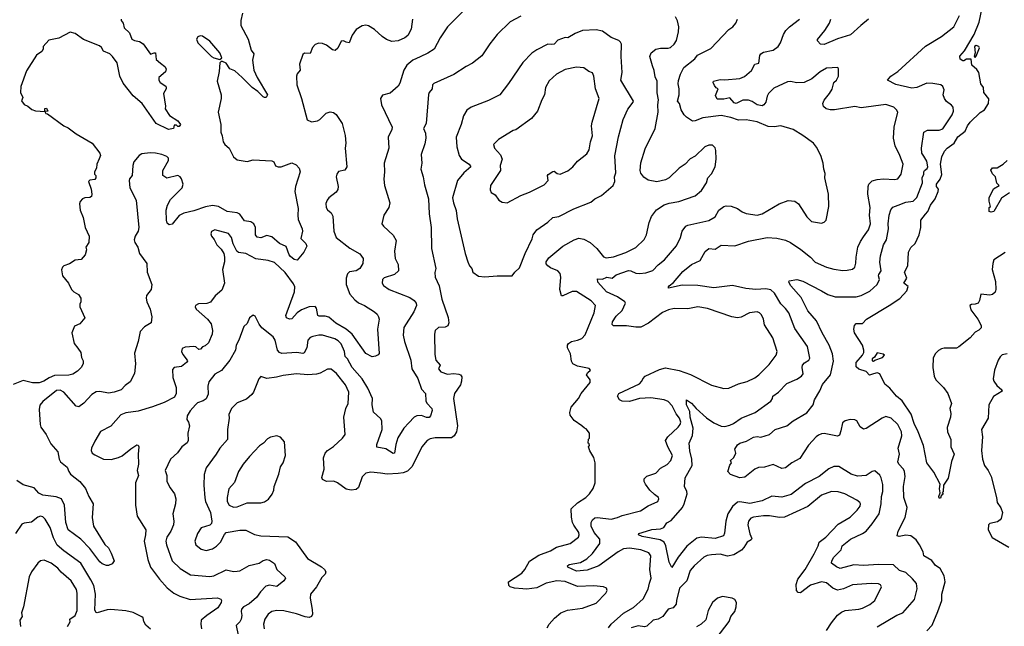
# Model space of a CAD drawing. Extents: x 1863017 to 1989460, y 394564 to 532820.
# Tile 202 of 213: x 1924258 to 1932211, y 523227 to 528122. Entities that reach past the tile are written whole.
import ezdxf

# ---------------------------------------------------------------- set-up
doc = ezdxf.new("R2010")
doc.units = 0

msp = doc.modelspace()

# ---------------------------------------------------------------- linework, layer by layer
at = {"layer": '0CON10XD'}
for points in [[(1931575, 526551.4), (1931594.3, 526575), (1931615, 526624), (1931653.3, 526675), (1931676.5, 526735), (1931678.5, 526755), (1931662.9, 526775), (1931662.5, 526795), (1931694.4, 526835), (1931707.3, 526872.7), (1931694.6, 526955), (1931705.6, 527015), (1931727.9, 527062.1), (1931748.6, 527085), (1931805, 527125.7), (1931835, 527176.5), (1931895, 527222), (1931913.6, 527265), (1931935.4, 527295), (1932016.6, 527373.4), (1932051.9, 527395), (1932084.5, 527445), (1932085, 527483.3), (1932046.4, 527535), (1932044.5, 527574.5), (1932022.2, 527605), (1932005.4, 527695.4), (1931990.4, 527720.4), (1931949.2, 527755), (1931942.5, 527802.5), (1931905.5, 527804.5), (1931885, 527790.6), (1931875, 527790.6), (1931854.3, 527804.3), (1931851.7, 527828.3), (1931889.2, 527870.8), (1931967.1, 528002.9), (1932008.3, 528101.7), (1932042.2, 528267.8)], [(1926058.5, 528175), (1926044.6, 528115), (1926043.6, 528075), (1926103.1, 527965), (1926127.8, 527875), (1926150, 527845), (1926139.2, 527795), (1926148.1, 527715), (1926176.3, 527656.3), (1926260, 527515), (1926250, 527495), (1926235, 527493.8), (1926225, 527500), (1926182.8, 527542.8), (1926135, 527575.7), (1926054.7, 527654.7), (1925995, 527708.9), (1925955, 527725.5), (1925925, 527770), (1925895, 527784), (1925885, 527783.3), (1925876, 527774), (1925870.6, 527705), (1925852.9, 527625), (1925884.4, 527515), (1925885.5, 527485), (1925862.2, 527375), (1925883.5, 527275), (1925881.8, 527215), (1925893.3, 527185), (1925900.5, 527135), (1925914.4, 527115), (1925950, 527085), (1925985.8, 527015), (1926015, 526990.6), (1926095, 526978), (1926145, 526990), (1926295, 526983.3), (1926310, 526975), (1926323.6, 526943.6), (1926345, 526933.8), (1926370, 526935), (1926455, 526966.2), (1926490.7, 526950.7), (1926515, 526922.5), (1926524, 526895), (1926485.8, 526775), (1926480, 526735), (1926508.3, 526598.3), (1926504.3, 526545), (1926508.3, 526508.3), (1926539.4, 526435), (1926541.4, 526415), (1926530, 526355), (1926570, 526315), (1926577.5, 526295), (1926552.5, 526245), (1926499.3, 526180.7), (1926475, 526186.2), (1926445, 526210), (1926433.5, 526225), (1926410.3, 526290.3), (1926355.6, 526315), (1926295, 526369.5), (1926255, 526380.5), (1926205, 526361.1), (1926175, 526367.1), (1926163.5, 526385), (1926162.5, 526445), (1926150.6, 526475), (1926125, 526490.5), (1926075, 526499.4), (1926035, 526552.9), (1926015, 526564.5), (1925935, 526573.8), (1925865, 526613.6), (1925815, 526621.2), (1925758, 526612), (1925665, 526579.2), (1925585, 526561.8), (1925545, 526540.8), (1925489.4, 526470.6), (1925465, 526467.1), (1925450.2, 526480.2), (1925442.7, 526505), (1925442.1, 526585), (1925451.2, 526625), (1925475, 526670), (1925571.1, 526765), (1925577.5, 526795), (1925565, 526837.5), (1925555, 526853.3), (1925535, 526863.3), (1925445.8, 526844.2), (1925414.2, 526865), (1925413.1, 526905), (1925459.2, 526985), (1925458.8, 527005), (1925447.6, 527017.6), (1925405, 527034.4), (1925354.6, 527044.6), (1925312.8, 527047.2), (1925245, 527038.1), (1925222.9, 527027.1), (1925179.1, 526975), (1925171.6, 526945), (1925166.3, 526863.7), (1925145, 526838.8), (1925142.2, 526825), (1925148.9, 526765), (1925198.1, 526665), (1925221.2, 526445), (1925215.8, 526414.2), (1925191.2, 526375), (1925184, 526345), (1925188, 526325), (1925212.5, 526285), (1925225.8, 526235), (1925284, 526155), (1925288.8, 526085), (1925324.3, 525985), (1925321.2, 525945), (1925283.3, 525895), (1925278.8, 525875), (1925284.2, 525844.2), (1925312.9, 525785), (1925326, 525725), (1925321.2, 525675), (1925265.5, 525644.5), (1925230, 525605), (1925215.7, 525524.3), (1925185, 525430), (1925194.2, 525345), (1925185, 525267.5), (1925150, 525200), (1925108.8, 525171.2), (1925076.7, 525135), (1925022.5, 525115), (1924975, 525108.1), (1924905, 525121.9), (1924875, 525119.2), (1924841.9, 525098.1), (1924775, 525028), (1924735, 524996.7)], [(1927853.8, 528205), (1927715, 528063.8), (1927655.6, 527974.4), (1927607.1, 527885), (1927555, 527851.9), (1927492, 527822), (1927434.7, 527795.3), (1927385.7, 527755), (1927361.4, 527715), (1927329.7, 527610.3), (1927314, 527585), (1927250.3, 527529.7), (1927187.7, 527512.3), (1927173.3, 527486.7), (1927179.6, 527435), (1927265.8, 527254.2), (1927263.8, 527235), (1927234.3, 527175), (1927239.2, 527085), (1927200.8, 526965), (1927205.7, 526895), (1927198.6, 526835), (1927205.6, 526785), (1927248.1, 526645), (1927239.4, 526605), (1927199.2, 526545), (1927183.3, 526475), (1927195.8, 526455.8), (1927275, 526383.8), (1927299.5, 526340.5)], [(1925078, 528125), (1925078.8, 528115), (1925094, 528095), (1925101.9, 528055), (1925144.2, 528015), (1925165, 527964), (1925185, 527952.9), (1925225.6, 527945.6), (1925255, 527926.2), (1925315, 527843.3), (1925345, 527855.7), (1925353.8, 527853.8), (1925360.5, 527800.5), (1925395, 527770.8), (1925430, 527745), (1925442.5, 527725), (1925435, 527700), (1925383.3, 527655), (1925383.3, 527635), (1925393.3, 527615), (1925437.5, 527585), (1925442.5, 527575), (1925442.5, 527565), (1925420, 527525), (1925437, 527423), (1925433, 527403), (1925468.3, 527348.3), (1925536.7, 527305), (1925557.5, 527275), (1925545, 527260), (1925535, 527260), (1925525, 527270), (1925505, 527270), (1925500, 527245), (1925460, 527235), (1925361.4, 527285), (1925246.5, 527445), (1925175, 527508.6), (1925095, 527609.4), (1925066.9, 527665), (1925044.7, 527774.7), (1925007.5, 527825), (1924985, 527846.9), (1924935, 527868), (1924918.3, 527898.3), (1924902.2, 527912.2), (1924772.5, 527962.5), (1924705, 528010.8), (1924665, 528022), (1924575, 527972.5), (1924494.1, 527955.9), (1924448.8, 527905), (1924448, 527885), (1924435.8, 527865), (1924392.9, 527835), (1924312.1, 527707.9), (1924267, 527583), (1924264.2, 527534.2), (1924283.3, 527495), (1924273, 527467), (1924295, 527438.8), (1924324.1, 527424.1), (1924355, 527396.7), (1924385, 527386.7), (1924460, 527380), (1924462.5, 527405), (1924475, 527406.7), (1924486.2, 527383.8), (1924460, 527380), (1924470, 527365), (1924482.5, 527362.5), (1924615, 527266), (1924650.5, 527250.5), (1924715, 527200), (1924843.8, 527125), (1924906.7, 527045), (1924910, 527025), (1924900.5, 526999.5), (1924880, 526955), (1924877.3, 526922.7), (1924861.2, 526895), (1924863.3, 526875), (1924872.5, 526865), (1924872.5, 526845), (1924865, 526832.5), (1924823.6, 526826.4), (1924813.9, 526816.1), (1924834.2, 526754.2), (1924840.8, 526715), (1924838, 526695), (1924825, 526686.2), (1924785, 526684), (1924765, 526676.2), (1924746.7, 526655), (1924740, 526635), (1924746, 526585), (1924770.8, 526525), (1924787.5, 526445), (1924818.8, 526375), (1924816.1, 526323.9), (1924793.3, 526285), (1924796.7, 526265), (1924786.2, 526225), (1924753.6, 526186.4), (1924705, 526181.2), (1924659.5, 526150.5), (1924614.2, 526135.8), (1924603.3, 526125), (1924596.4, 526103.6), (1924604.1, 526054.1), (1924653.3, 525995), (1924676.7, 525945), (1924695, 525926.2), (1924733.3, 525905), (1924752.5, 525875), (1924753.3, 525845), (1924744.2, 525825.8), (1924744, 525805), (1924783.3, 525715), (1924745, 525666.7), (1924700.5, 525649.5), (1924678.8, 525595), (1924698.3, 525508.3), (1924728.3, 525471.7), (1924752.5, 525435), (1924757.5, 525395), (1924770, 525370), (1924770.8, 525345), (1924756, 525315), (1924726, 525285), (1924688.7, 525261.3), (1924655, 525253.1), (1924540.2, 525249.8), (1924497.3, 525232.7), (1924453.3, 525205), (1924415, 525191.8), (1924361.2, 525191.2), (1924285, 525209.2), (1924205, 525177.5)], [(1927430.6, 528125), (1927420.6, 528045), (1927394.3, 527995), (1927370, 527975), (1927315, 527950.9), (1927265, 527945.6), (1927222.2, 527962.2), (1927185, 527987.5), (1927125, 528042), (1927075, 528071.2), (1927055, 528076.7), (1927025, 528072.5), (1926976.4, 528043.6), (1926945, 527997.5), (1926920, 527935), (1926895, 527940), (1926875, 527952.5), (1926855, 527947.5), (1926828.3, 527891.7), (1926806.4, 527873.6), (1926785, 527877.5), (1926736.1, 527916.1), (1926705, 527930), (1926675, 527932.5), (1926645, 527922.5), (1926623.9, 527896.1), (1926605, 527850), (1926558.3, 527851.7), (1926545, 527840), (1926517, 527763), (1926523.3, 527715), (1926500, 527685), (1926493.3, 527665), (1926498, 527595), (1926535.5, 527485.5), (1926580, 527315), (1926615, 527298.9), (1926664.4, 527305.6), (1926683.4, 527316.6), (1926733.2, 527366.8), (1926765, 527378), (1926791.7, 527371.7), (1926815, 527356.2), (1926862, 527285), (1926888.3, 527188.3), (1926892.9, 527125), (1926885.8, 527085), (1926900, 526935), (1926883.6, 526906.4), (1926834.2, 526895.8), (1926818.8, 526875), (1926814.3, 526855), (1926829.4, 526775), (1926828.3, 526751.7), (1926815, 526730.8), (1926755, 526683.1), (1926741.1, 526665), (1926731.5, 526638.5), (1926734.4, 526605), (1926745, 526586.2), (1926775, 526563.3), (1926787.5, 526537.5), (1926794.6, 526414.6), (1926814.3, 526365), (1926925, 526277.5), (1927005, 526231.1), (1927032.5, 526195), (1927028.6, 526155), (1927005, 526114.3), (1926975, 526094.4), (1926922.4, 526087.6), (1926905, 526071.2), (1926894.4, 526035), (1926895.6, 525985), (1926925, 525908), (1926965, 525860.6), (1926995, 525837.8), (1927044.5, 525814.5), (1927123.3, 525765), (1927145, 525746.7), (1927155.8, 525725), (1927160.8, 525705), (1927149.5, 525625), (1927162.5, 525427.5), (1927155, 525416.2), (1927132.9, 525407.1), (1927105, 525400.8), (1927055, 525428.5), (1926943, 525583), (1926894.8, 525624.8), (1926812.9, 525672.9), (1926755, 525721.1), (1926725, 525728.4), (1926678.2, 525728.2), (1926665, 525734.3), (1926656.9, 525795), (1926645, 525806.9), (1926595, 525804.5), (1926535, 525780.5), (1926500, 525755), (1926455, 525708), (1926436.4, 525706.4), (1926412.5, 525715), (1926407.5, 525735), (1926476.8, 525925), (1926479.4, 525965), (1926470.7, 525990.7), (1926402.5, 526082.5), (1926315, 526162.2), (1926265, 526178.8), (1926165, 526193.2), (1926086, 526234), (1926025, 526244.3), (1926012, 526255), (1925982.3, 526312.3), (1925969.5, 526365), (1925945, 526397.1), (1925835, 526425.8), (1925806.2, 526413.8), (1925801.2, 526395), (1925806.2, 526375), (1925828.8, 526348.8), (1925850, 526305), (1925885, 526270), (1925906.2, 526235), (1925913.3, 526205), (1925913, 526167), (1925896.2, 526105), (1925911.1, 525995), (1925889.8, 525940.2), (1925836.8, 525893.2), (1925798.6, 525841.4), (1925768.8, 525831.2), (1925701.3, 525828.7), (1925678.8, 525815), (1925676.4, 525803.6), (1925684, 525785), (1925775, 525706), (1925805, 525666.7), (1925815.7, 525615), (1925813.1, 525585), (1925782.9, 525515), (1925755, 525488.8), (1925735, 525482.5), (1925717.7, 525462.3), (1925705, 525461.2), (1925681.2, 525481.2), (1925665, 525485.8), (1925595, 525480), (1925570.3, 525469.7), (1925564.2, 525445), (1925575, 525418.8), (1925611.2, 525375), (1925613.8, 525365), (1925606.2, 525355), (1925565, 525324.4), (1925505, 525316.2), (1925491.2, 525298.8), (1925496, 525235), (1925522.9, 525155), (1925521.9, 525105), (1925507.5, 525075), (1925425, 525031.5), (1925332.2, 524997.8), (1925215, 524961.8), (1925115, 524948.5), (1925076.3, 524933.7), (1924995, 524842.9), (1924912, 524798), (1924865, 524720), (1924839.2, 524665), (1924836, 524645), (1924844, 524625), (1924865, 524609.2), (1924935.8, 524575.8), (1924996.6, 524573.4), (1925055, 524587.8), (1925085, 524601.9), (1925155, 524660), (1925205, 524691.2), (1925215, 524687.5), (1925220, 524675), (1925215.6, 524615.6), (1925219.1, 524535), (1925207.5, 524485), (1925217.5, 524445), (1925194.4, 524385), (1925192.5, 524205), (1925207.5, 524115), (1925275.8, 524005), (1925275.6, 523965), (1925263, 523913), (1925294.5, 523765), (1925314.6, 523704.6), (1925386.3, 523606.3), (1925448.3, 523538.3), (1925504, 523495), (1925551.2, 523471.2), (1925635, 523443.3), (1925855, 523457.5), (1925883.3, 523445), (1925888.8, 523435), (1925885, 523417.5), (1925858, 523375), (1925768.6, 523315), (1925724.2, 523275), (1925720.8, 523245), (1925725.8, 523205)], [(1928305, 528150.8), (1928218.8, 528105), (1928115, 528001.2), (1928055, 527926.7), (1927989.7, 527830.3), (1927915, 527771.2), (1927863.3, 527745), (1927765, 527680.8), (1927602.4, 527607.6), (1927592, 527595), (1927590, 527565), (1927565.6, 527535), (1927561.1, 527518.9), (1927540.8, 527285), (1927519.2, 527245), (1927535.8, 527205), (1927539.2, 527165), (1927530.5, 527119.5), (1927500, 527035), (1927505.8, 526965), (1927497.5, 526915), (1927518, 526855), (1927528.3, 526788.3), (1927561.1, 526675), (1927566.7, 526555), (1927581.1, 526445), (1927585.6, 526275), (1927620, 526115), (1927612.3, 526082.3), (1927614.2, 526045), (1927645.6, 525975), (1927667.4, 525867.4), (1927717.9, 525717.9), (1927724.2, 525675), (1927717.7, 525652.3), (1927695, 525640), (1927641.2, 525638.8), (1927613.8, 525615), (1927609.2, 525585), (1927610.9, 525420.9), (1927619.2, 525375), (1927654, 525335), (1927642, 525305), (1927659.7, 525279.7), (1927715, 525260.8), (1927765, 525265.8), (1927805, 525262), (1927820, 525255), (1927829.2, 525239.2), (1927827.5, 525205), (1927817.5, 525175), (1927770.8, 525105), (1927761.4, 525065), (1927795.6, 524845), (1927785.6, 524795), (1927767, 524763), (1927745, 524748.6), (1927615, 524748.1), (1927575, 524739.2), (1927548.8, 524725), (1927505.8, 524675), (1927428.9, 524515), (1927390.2, 524479.8), (1927354.7, 524465.3), (1927315, 524459.1), (1927225.7, 524455.7), (1927172.7, 524462.7), (1927095, 524471.2), (1927055, 524461.2), (1927025, 524432.5), (1926994.3, 524345.7), (1926975, 524331.2), (1926935.9, 524324.1), (1926895, 524333.8), (1926825, 524384), (1926795, 524398), (1926736.4, 524396.4), (1926705, 524412.5), (1926697.5, 524427.5), (1926717.1, 524495), (1926711.1, 524585), (1926724.3, 524625), (1926743.6, 524646.4), (1926793.2, 524676.8), (1926866.2, 524745), (1926885.8, 524774.2), (1926876, 524915), (1926892, 524985), (1926912.5, 525025), (1926915.6, 525115), (1926890, 525175), (1926817.1, 525267.1), (1926775, 525301.4), (1926745, 525300.8), (1926685, 525269.4), (1926655, 525260.5), (1926585, 525257.3), (1926493, 525263)], [(1928518.8, 523215), (1928534, 523245), (1928576.8, 523293.2), (1928630, 523335), (1928683.2, 523356.8), (1928805, 523372.9), (1928915, 523414.3), (1928993.8, 523495), (1929003.3, 523515), (1928997.5, 523535), (1928974.2, 523544.2), (1928894.4, 523554.4), (1928765, 523549.1), (1928665, 523587.5), (1928595.6, 523594.4), (1928510, 523575), (1928435, 523537.8), (1928355, 523527.1), (1928321.5, 523528.5), (1928254.6, 523534.6), (1928220, 523545), (1928208.8, 523555), (1928206.7, 523585), (1928313.8, 523656.2), (1928338.1, 523685), (1928375, 523752), (1928450.2, 523799.8), (1928545, 523836.7), (1928595, 523864.5), (1928705, 523895.6), (1928772.5, 523945), (1928778.1, 523965), (1928775.6, 523985), (1928733.4, 524043.4), (1928724.6, 524065), (1928716.2, 524106.2), (1928713.3, 524175), (1928765, 524222.9), (1928831.2, 524265), (1928861.2, 524295), (1928890.7, 524339.3), (1928906.7, 524385), (1928906.4, 524546.4), (1928895, 524590), (1928863, 524643), (1928852.5, 524675), (1928860, 524685), (1928858.3, 524698.3), (1928850, 524705), (1928853, 524737), (1928860, 524745), (1928860, 524785), (1928835, 524820), (1928820, 524825), (1928800, 524845), (1928737, 524887), (1928705, 524930), (1928703, 524953), (1928712.5, 524995), (1928772.5, 525065), (1928792.5, 525105), (1928866.7, 525195), (1928866.7, 525215), (1928836.7, 525255), (1928846.1, 525273.9), (1928870, 525295), (1928857, 525307), (1928765, 525326), (1928725.8, 525345.8), (1928716, 525365), (1928708, 525425), (1928684, 525475), (1928683.8, 525495), (1928691.4, 525508.6), (1928715, 525526), (1928765, 525536), (1928799.7, 525550.3), (1928825, 525580), (1928898.5, 525755), (1928908.6, 525815), (1928875, 525854.4), (1928755, 525927.3), (1928721.4, 525928.6), (1928645, 525893.8), (1928634, 525894), (1928621.4, 525945), (1928628.6, 526045), (1928623.6, 526073.6), (1928604.6, 526094.6), (1928545, 526120), (1928524.3, 526135), (1928511.7, 526151.7), (1928511.8, 526168.2), (1928530.9, 526199.1), (1928645, 526293.5), (1928736.7, 526345), (1928775, 526359.2), (1928815, 526350.8), (1928865, 526324.3), (1928918.6, 526275), (1928975, 526207.5), (1928995, 526200), (1929055, 526208.9), (1929155, 526243.3), (1929235, 526282.5), (1929302.7, 526347.3), (1929320, 526385), (1929342, 526485), (1929362, 526535), (1929403, 526587), (1929465, 526628), (1929505, 526642), (1929583.6, 526653.6), (1929715, 526700), (1929765, 526743.3), (1929806.2, 526805), (1929816.2, 526845), (1929845, 526876.7), (1929875.8, 526934.2), (1929883.8, 526995), (1929881.2, 527065), (1929875, 527087.5), (1929855, 527110), (1929825, 527108.8), (1929793.2, 527096.8), (1929715, 527019.2), (1929675, 526999.2), (1929634.5, 526955.5), (1929585, 526924.2), (1929503, 526847), (1929475, 526830.6), (1929405, 526814.5), (1929335, 526826.5), (1929300.2, 526850.2), (1929274.6, 526884.6), (1929270.5, 526905), (1929274.6, 526965.4), (1929311.4, 527078.6), (1929390, 527245), (1929414.6, 527375), (1929411.8, 527435), (1929417.5, 527475), (1929407.6, 527532.4), (1929407.1, 527625), (1929390.2, 527660.2), (1929383, 527713), (1929369.4, 527749.4), (1929348.6, 527825), (1929358, 527855), (1929395.5, 527884.5), (1929435, 527893.1), (1929495, 527891.9), (1929515, 527898.6), (1929544.2, 527925), (1929562.5, 527955), (1929580, 528025), (1929582.5, 528065), (1929572.3, 528112.3), (1929554.1, 528144.1)], [(1929014, 523215), (1929035.7, 523245), (1929136.3, 523333.7), (1929215, 523377.3), (1929295, 523449.4), (1929335, 523526), (1929344.5, 523575), (1929360, 523615), (1929348.5, 523685), (1929355.4, 523795), (1929340, 523820), (1929275, 523843.8), (1929185, 523857.7), (1929135, 523851.2), (1929091.1, 523828.9), (1928935, 523715.4), (1928841.5, 523678.5), (1928755, 523671), (1928685.8, 523705), (1928682, 523715), (1928696.7, 523725), (1928787.8, 523742.2), (1928838.6, 523771.4), (1928885, 523813.2), (1928943.1, 523895), (1928945, 523929.4), (1928899.3, 523985), (1928875.3, 524035), (1928875.4, 524064.6), (1928885.6, 524085), (1928905, 524102.5), (1928924.7, 524105.3), (1929035, 524090), (1929086.4, 524103.6), (1929125, 524122.2), (1929272, 524158), (1929335, 524198.9), (1929412, 524235), (1929422, 524255), (1929418, 524265), (1929385, 524290.8), (1929347.1, 524325), (1929312.6, 524372.6), (1929302.2, 524395), (1929302.9, 524417.1), (1929322.8, 524437.2), (1929397.4, 524462.6), (1929435, 524502.9), (1929487.6, 524532.4), (1929516.9, 524565), (1929531.9, 524605), (1929492.9, 524675), (1929474.4, 524725), (1929494.6, 524755.4), (1929577.5, 524835), (1929592.5, 524855), (1929598, 524875), (1929588, 524905), (1929561.1, 524941.1), (1929529.5, 525005), (1929495, 525039.5), (1929464.7, 525054.7), (1929355, 525071.1), (1929265, 525065.4), (1929185, 525042), (1929125, 525043.4), (1929102.5, 525055), (1929086.9, 525085), (1929098, 525105), (1929265, 525183.3), (1929283.8, 525203.8), (1929292, 525225), (1929310, 525245), (1929425, 525298.1), (1929475, 525311.9), (1929585, 525292.2), (1929677.8, 525257.8), (1929845, 525173.3), (1929945, 525145.8), (1929985, 525147.1), (1930065, 525182.5), (1930135, 525202.5), (1930195, 525231.4), (1930227.5, 525255), (1930311.1, 525338.9), (1930367.5, 525415), (1930375.7, 525445), (1930341.4, 525555), (1930275, 525658.8), (1930265.6, 525705), (1930249.8, 525739.8), (1930235, 525757.5), (1930215, 525765.7), (1930153.3, 525755), (1930085, 525721.4), (1930055, 525715.6), (1930010, 525725), (1929815, 525791.1), (1929735, 525805.5), (1929655, 525788.8), (1929545, 525790.3), (1929498.5, 525781.5), (1929451.2, 525758.8), (1929337.1, 525672.9), (1929275, 525641.8), (1929235, 525639.6), (1929160.6, 525650.6), (1929055, 525650.8), (1929043.1, 525663.1), (1929046.9, 525685), (1929075, 525728.6), (1929123.6, 525776.4), (1929150.8, 525835), (1929145, 525845.6), (1929086.7, 525885), (1928998.5, 525925), (1928928.6, 526005), (1928925, 526030), (1928965, 526027.1), (1929000, 526045), (1929045, 526036.7), (1929075, 526064), (1929175, 526096.7), (1929195, 526094.6), (1929235, 526076.8), (1929265, 526073.1), (1929315, 526077.8), (1929371.9, 526098.1), (1929415, 526142.5), (1929467.3, 526182.7), (1929562.5, 526297.5), (1929597, 526363), (1929610, 526415), (1929638.1, 526455), (1929655, 526463.8), (1929825, 526501.9), (1929875, 526531.9), (1929905.5, 526584.5), (1929945, 526615.7), (1929965, 526620.8), (1930005, 526615.8), (1930055, 526599.2), (1930095, 526570.8), (1930125, 526558.6), (1930216.3, 526543.7), (1930255, 526554.4), (1930393, 526637), (1930465, 526663.3), (1930518.3, 526658.3), (1930550, 526635), (1930615, 526531.2), (1930655, 526494.2), (1930735, 526481.2), (1930755, 526486.7), (1930771.2, 526505), (1930792.9, 526615), (1930791.4, 526715), (1930762.5, 526845), (1930765, 526880), (1930753.1, 526915), (1930747.1, 526965), (1930730, 527025), (1930695, 527093.3), (1930668.8, 527125), (1930585, 527187.1), (1930505, 527235.8), (1930405, 527264.2), (1930352.1, 527257.9), (1930305, 527260), (1930215, 527298.2), (1930125, 527314.5), (1930065, 527312.2), (1930002, 527332), (1929925, 527349.2), (1929775, 527331.1), (1929715, 527304.6), (1929692.4, 527302.4), (1929644.6, 527334.6), (1929625.7, 527355), (1929601.4, 527395), (1929588.8, 527445), (1929570.8, 527465), (1929583.8, 527515), (1929584.6, 527565), (1929576.2, 527605), (1929579.6, 527630.4), (1929595, 527681.2), (1929623.6, 527735), (1929712, 527805), (1929733.1, 527836.9), (1929841.2, 527888.8), (1929985, 528042.5), (1930017.5, 528065), (1930042.5, 528095), (1930057.5, 528125)], [(1930641.4, 525391.4), (1930621.2, 525485), (1930520.2, 525630.2), (1930469.5, 525755), (1930445, 525791.4), (1930405, 525828.6), (1930355, 525915.6), (1930325, 525941.5), (1930285, 525949.5), (1930203.8, 525943.8), (1930123.1, 525953.1), (1930015, 525975.7), (1929865, 525957.1), (1929735, 525977.5), (1929609.1, 525980.9), (1929500, 525955), (1929497.5, 525965), (1929503.8, 525975), (1929538.1, 526001.9), (1929615, 526089.2), (1929685, 526147.5), (1929755, 526177.5), (1929795, 526252), (1929823.3, 526275), (1929875, 526270), (1929925, 526302), (1930035, 526298.1), (1930145.8, 526335.8), (1930295, 526365.5), (1930375, 526358.6), (1930445, 526341.4), (1930485, 526323.1), (1930568.3, 526268.3), (1930645, 526205.8), (1930682.9, 526165), (1930775, 526124.6), (1930835, 526108.5), (1930907.8, 526097.8), (1930940.7, 526099.3), (1930985, 526110), (1931004, 526125), (1931013.2, 526156.8), (1931013.6, 526205), (1931028.2, 526285), (1931048.8, 526331.2), (1931075, 526368.6), (1931115.5, 526425), (1931130.9, 526475), (1931121.8, 526545), (1931129.1, 526605), (1931109.1, 526715), (1931111.1, 526775), (1931118.1, 526795), (1931145, 526821.4), (1931185, 526832.5), (1931235, 526836.5), (1931325, 526832.5), (1931352.3, 526837.7), (1931379.4, 526875), (1931394.3, 526955.7), (1931368.5, 527025), (1931328.9, 527105), (1931315.5, 527165), (1931321.1, 527255), (1931350, 527375), (1931341.2, 527395), (1931320, 527415), (1931255, 527438.6), (1931055, 527410), (1931005, 527421.5), (1930840, 527395), (1930805, 527394.3), (1930773, 527403), (1930751.7, 527421.7), (1930746, 527445), (1930755, 527473.3), (1930798.8, 527525), (1930819.5, 527560.5), (1930833.8, 527615), (1930856.7, 527635), (1930872.5, 527665), (1930872.5, 527725), (1930867, 527737), (1930775, 527731.2), (1930725, 527700), (1930656.2, 527643.8), (1930595, 527615.4), (1930535, 527612.9), (1930485, 527623.4), (1930458.8, 527621.2), (1930350.5, 527569.5), (1930306.5, 527525), (1930295, 527503.8), (1930283.8, 527455), (1930269.5, 527435), (1930255, 527427.1), (1930215, 527435.3), (1930175, 527462.1), (1930145, 527472.2), (1930098.7, 527471.3), (1930044.7, 527444.7), (1930030.3, 527450.3), (1929995, 527490.5), (1929945, 527480.4), (1929890.6, 527480.6), (1929879.3, 527510.7), (1929900, 527565), (1929883.3, 527573.3), (1929871.2, 527591.2), (1929860, 527615), (1929862.5, 527625), (1929915, 527638.1), (1929954.1, 527635.9), (1930075, 527647.5), (1930113.3, 527663.3), (1930168.2, 527711.8), (1930195, 527762.9), (1930228.9, 527771.1), (1930236.2, 527833.8), (1930245, 527846.9), (1930265, 527858.5), (1930345.3, 527874.7), (1930384.3, 527905), (1930403.3, 527935), (1930427.6, 528002.4), (1930446.2, 528033.8), (1930475.4, 528064.6), (1930556, 528125)], [(1930890.6, 524805), (1930880.6, 524769.4), (1930865, 524760), (1930757.4, 524782.6), (1930735, 524780.5), (1930711.2, 524768.8), (1930691.4, 524755), (1930630.6, 524689.4), (1930559.5, 524580.5), (1930495.3, 524544.7), (1930445, 524504.4), (1930415, 524501.4), (1930345, 524531.4), (1930275, 524511.1), (1930225, 524508.6), (1930196.4, 524493.6), (1930115, 524430.8), (1930075, 524425.8), (1930000.5, 524450.5), (1929977.5, 524475), (1929993, 524527), (1930007.5, 524545), (1930000, 524565), (1930025, 524586), (1930040.8, 524615), (1930044, 524625), (1930034, 524655), (1930055, 524691.2), (1930075, 524704), (1930128.9, 524721.1), (1930185, 524751.9), (1930215, 524757.1), (1930245, 524752), (1930315, 524775.6), (1930360, 524815), (1930455, 524844.4), (1930505, 524884), (1930615, 524950), (1930668, 525015), (1930678, 525055), (1930722.2, 525127.8), (1930743, 525177), (1930807.8, 525255), (1930831.8, 525365), (1930822.9, 525425), (1930796.5, 525495), (1930739.6, 525595), (1930695, 525690.8), (1930623.2, 525773.2), (1930571.2, 525881.2), (1930486.9, 525975), (1930471.2, 526005), (1930472.5, 526015), (1930535, 526025.8), (1930585, 526013.1), (1930735, 525932.5), (1930785, 525904.5), (1930845, 525886.4), (1931014.6, 525885.4), (1931054.6, 525895.4), (1931125, 525931.1), (1931184, 525986), (1931204.4, 526025), (1931195.6, 526055), (1931198.1, 526065), (1931217.3, 526095), (1931206.2, 526165), (1931210.4, 526215), (1931234.6, 526305), (1931259.6, 526345), (1931276.7, 526435), (1931274.2, 526475), (1931282, 526545), (1931293.4, 526586.6), (1931311.8, 526608.2), (1931353.8, 526626.2), (1931415, 526648.2), (1931475, 526658.1), (1931505, 526688), (1931550.6, 526805), (1931548.9, 526845), (1931561.5, 526875), (1931561.5, 526895), (1931566, 526905), (1931589, 526921), (1931594.7, 526935), (1931585, 526979.2), (1931560.1, 527020.1), (1931546.4, 527045), (1931542.5, 527085), (1931560, 527215), (1931590.6, 527229.4), (1931685, 527229.1), (1931715, 527241.9), (1931790, 527355), (1931801.4, 527385), (1931798.6, 527415), (1931785, 527432.5), (1931745, 527461.4), (1931726.9, 527485), (1931718.1, 527515), (1931725.6, 527555.6), (1931713.8, 527583.8), (1931697.5, 527595), (1931635, 527607.8), (1931585, 527608.9), (1931505.3, 527574.7), (1931465, 527570), (1931335, 527599.6), (1931266.7, 527635), (1931294.2, 527665), (1931350, 527705), (1931575, 527909.4), (1931703.8, 527986.2), (1931802.5, 528065), (1931850.6, 528155)], [(1931115.6, 528125), (1931051.9, 528075), (1930969.8, 528000.2), (1930865, 527967.5), (1930755, 527921.2), (1930726.7, 527925), (1930702.5, 527952.5), (1930703, 527963), (1930762.2, 528035), (1930800.4, 528095), (1930808.8, 528125)], [(1928015, 526046), (1928115, 526054.2), (1928235, 526054), (1928256.7, 526085), (1928295, 526120), (1928340, 526235), (1928397, 526353), (1928405.7, 526385), (1928435, 526426.2), (1928525, 526487.5), (1928564.5, 526525.5), (1928613.3, 526535), (1928735, 526594.3), (1928871.2, 526648.8), (1928903.3, 526675), (1928957.9, 526702.1), (1929052, 526785), (1929065.8, 526815), (1929061.9, 526855), (1929074.4, 526885.6), (1929065.5, 527024.5), (1929094.5, 527175.5), (1929133.7, 527316.3), (1929169.7, 527400.3), (1929214.2, 527455), (1929215.7, 527465), (1929114.3, 527635), (1929124.4, 527695), (1929115.5, 527825.5), (1929119.2, 527925), (1929111.7, 527941.7), (1929096.7, 527955), (1929035, 527979.2), (1928965, 528028), (1928915, 528040.8), (1928804.4, 528035.6), (1928745, 528010.8), (1928685, 527974.3), (1928665, 527977.5), (1928605, 527955.7), (1928574, 527925), (1928555, 527920.4), (1928525, 527924.3), (1928435, 527878.1), (1928395, 527850.8), (1928323, 527777), (1928207.5, 527607.5), (1928136.2, 527515), (1928045, 527469.2), (1927905, 527415.8), (1927869.1, 527390.9), (1927842.5, 527345), (1927824.4, 527275), (1927783.5, 527175), (1927789.5, 527095), (1927807.8, 527025), (1927827.4, 526997.4), (1927888.1, 526955), (1927902.5, 526935), (1927845, 526885.8), (1927795.6, 526825), (1927754.4, 526685), (1927761.1, 526645), (1927783, 526583), (1927791.9, 526515), (1927856.2, 526233.8), (1927877, 526167), (1927892.5, 526135), (1927910, 526115), (1927918.8, 526085), (1927965, 526053.3), (1928015, 526046)], [(1925875, 527800), (1925890, 527815), (1925876, 527855), (1925795, 527948.1), (1925735, 527988.1), (1925715, 527992), (1925695.8, 527984.2), (1925686, 527964), (1925695.8, 527935), (1925806.2, 527825), (1925825, 527813.1), (1925875, 527800)], [(1931975, 527817.5), (1931985, 527827.5), (1932010.5, 527895), (1932005.3, 527905.3), (1931985, 527913.5), (1931971.5, 527905), (1931976, 527854), (1931967.5, 527825), (1931975, 527817.5)], [(1928195, 526643.8), (1928305, 526704), (1928375, 526730), (1928495, 526790), (1928526, 526825), (1928521.9, 526865), (1928526.4, 526873.6), (1928565, 526895.6), (1928575, 526899.2), (1928600.6, 526880.6), (1928625, 526876.5), (1928685, 526902), (1928726.2, 526935), (1928765, 526980), (1928839.7, 527040.3), (1928858.7, 527071.3), (1928869.5, 527135), (1928885.5, 527185.5), (1928877.5, 527265), (1928881.8, 527295), (1928938.9, 527485), (1928908.2, 527565), (1928896.2, 527666.2), (1928885, 527693.3), (1928855, 527704), (1928815, 527734.2), (1928755, 527738.6), (1928665, 527718.6), (1928595, 527682), (1928535, 527628.8), (1928504.3, 527575), (1928497.5, 527515), (1928474.4, 527475.6), (1928440, 527385), (1928391.2, 527325), (1928265, 527234), (1928245, 527228), (1928125, 527156), (1928084.2, 527115.8), (1928094.2, 527085), (1928142.3, 527032.3), (1928154.5, 526995), (1928140, 526945), (1928142.7, 526905), (1928061.4, 526785), (1928058.8, 526748.8), (1928066.7, 526726.7), (1928097.6, 526707.6), (1928127.5, 526665), (1928155, 526648.8), (1928195, 526643.8)], [(1932253.3, 526725), (1932188.8, 526681.2), (1932127.5, 526575), (1932105, 526567.5), (1932090, 526575), (1932090, 526605), (1932100, 526615), (1932088.3, 526658.3), (1932090, 526685), (1932124.2, 526755.8), (1932170, 526785), (1932151.7, 526801.7), (1932138.8, 526855), (1932115, 526877.5), (1932103.6, 526906.4), (1932115, 526927.5), (1932153, 526927), (1932175, 526940), (1932202.5, 526955), (1932233.6, 526986.4)], [(1932216.9, 526243.1), (1932126.7, 526185), (1932117.5, 526155), (1932113.8, 526105), (1932138.8, 526008.8), (1932142.5, 525945), (1932137, 525923), (1932115.5, 525904.5), (1932095, 525898.1), (1932023, 525907), (1932012, 525855), (1932001.2, 525835), (1931975, 525825.6), (1931945.8, 525824.2), (1931933.8, 525815), (1931941.7, 525781.7), (1931996.3, 525706.3), (1932024, 525655), (1932024, 525635), (1932005, 525615.8), (1931975, 525600), (1931935, 525555.7), (1931845, 525482), (1931825, 525472), (1931725, 525471.2), (1931705, 525466.2), (1931678.6, 525451.4), (1931655, 525428.8), (1931637.6, 525392.4), (1931633.3, 525315), (1931644.5, 525244.5), (1931659.2, 525215), (1931721.2, 525155), (1931755, 525106.2), (1931784.3, 525025), (1931770.8, 524985), (1931778.1, 524945), (1931775.6, 524915), (1931750.3, 524830.3), (1931752.9, 524795), (1931778.1, 524735), (1931778.1, 524675), (1931805.6, 524615), (1931784, 524556), (1931757, 524423), (1931720, 524365), (1931716.4, 524313.6), (1931710, 524305), (1931717, 524293), (1931701.7, 524278.3), (1931695, 524260), (1931685, 524260), (1931682.5, 524275), (1931692.5, 524305), (1931686.7, 524335), (1931692.5, 524375), (1931640.9, 524470.9), (1931585.5, 524545.5), (1931557.7, 524685), (1931516.3, 524796.3), (1931482.3, 524862.3), (1931459.3, 524939.3), (1931385.8, 525045), (1931340, 525085), (1931287.6, 525147.6), (1931245, 525182), (1931205, 525263.3), (1931185, 525272), (1931155.7, 525264.3), (1931123.6, 525253.6), (1931095, 525282.5), (1931035, 525301.4), (1931015, 525320), (1931015.7, 525355), (1931065.6, 525415), (1931075.6, 525435), (1931077.1, 525455), (1931065.5, 525495.5), (1931000, 525595), (1930996.7, 525625), (1931002.5, 525655), (1931015, 525671.2), (1931065, 525671.2), (1931098, 525705), (1931282.5, 525815), (1931367.1, 525872.9), (1931423.1, 525935), (1931435, 525967.5), (1931400, 525995), (1931422.9, 526035), (1931404.3, 526085), (1931431.9, 526135), (1931437.8, 526245), (1931457.2, 526282.8), (1931491.9, 526315), (1931524.4, 526385), (1931538.1, 526445), (1931537.5, 526505), (1931575, 526551.4)], [(1927299.5, 526340.5), (1927286.9, 526255), (1927290, 526195), (1927314.3, 526145), (1927319.2, 526095), (1927285, 526065.6), (1927201.1, 526038.9), (1927187.5, 526025), (1927185.7, 525995.7), (1927198, 525978), (1927242, 525945), (1927409.1, 525879.1), (1927445, 525855.7), (1927461.4, 525835), (1927463.3, 525815), (1927441.2, 525765), (1927361.4, 525638.6), (1927355.5, 525575.5), (1927365.6, 525525), (1927418.2, 525375), (1927426.4, 525305), (1927475, 525226.7), (1927505, 525141.2), (1927535.7, 525105), (1927540, 525045), (1927547.6, 525027.6), (1927587.5, 524985), (1927590.9, 524969.1), (1927577.5, 524925), (1927565, 524912.5), (1927545, 524912.2), (1927505, 524927.3), (1927465, 524924.6), (1927445, 524914.5), (1927400.7, 524869.3), (1927361.8, 524825), (1927313.6, 524746.4), (1927295.4, 524695), (1927285, 524623.3), (1927275, 524622), (1927215, 524658.9), (1927143.3, 524673.3), (1927143.5, 524695), (1927186.2, 524813.8), (1927182.5, 524885), (1927172.3, 524902.3), (1927116.4, 524955), (1927104.1, 525015), (1927108.2, 525065), (1927069.3, 525149.3), (1927023.7, 525223.7), (1926942.9, 525315), (1926906.4, 525385), (1926886.4, 525405), (1926882.9, 525445), (1926855.4, 525505), (1926830.9, 525530.9), (1926804.3, 525545.7), (1926705, 525575.4), (1926674.6, 525575.4), (1926625.5, 525564.5), (1926603.7, 525556.3), (1926585.8, 525535), (1926577.2, 525472.8), (1926555, 525432.9), (1926545, 525429.4), (1926496.3, 525436.3), (1926375, 525428.2), (1926356.9, 525436.9), (1926340.5, 525455), (1926320.9, 525535), (1926305, 525562.9), (1926214.4, 525635), (1926192.2, 525665), (1926160.5, 525730.5), (1926145, 525736.7), (1926115, 525716.2), (1926095, 525671.2), (1926067.5, 525645), (1926027.8, 525535), (1926005.5, 525494.5), (1926000.5, 525455), (1925955.4, 525375), (1925888.8, 525291.2), (1925835, 525261.1), (1925785, 525198.8), (1925778.1, 525165), (1925781.3, 525098.7), (1925765, 525062), (1925740, 525045), (1925695, 525030.5), (1925676.9, 525015), (1925634.4, 524965), (1925610.8, 524925), (1925608, 524895), (1925622.7, 524872.7), (1925630.8, 524845), (1925616, 524785), (1925618, 524725), (1925611.7, 524708.3), (1925568.8, 524675), (1925532.1, 524627.9), (1925477.5, 524575), (1925433.1, 524485), (1925445.6, 524445), (1925447.5, 524395), (1925472.5, 524345), (1925509.2, 524295), (1925520, 524255), (1925517.5, 524215), (1925495.5, 524135), (1925503.1, 524075), (1925499.7, 524045), (1925478.2, 523995), (1925446.7, 523945), (1925439.5, 523915), (1925443.1, 523885), (1925489.7, 523755), (1925555, 523693.9), (1925636.6, 523643.4), (1925795, 523628.9), (1925825, 523634.6), (1925925, 523681.1), (1925985, 523668.1), (1926015, 523670.6), (1926035, 523675.7), (1926112.4, 523717.6), (1926193.6, 523736.4), (1926225, 523758), (1926255, 523765.8), (1926275, 523760), (1926315, 523734), (1926335.6, 523685), (1926399.2, 523625), (1926404.2, 523615), (1926392.5, 523595), (1926335, 523549.2), (1926275, 523558.2), (1926245, 523550), (1926202.9, 523505), (1926171.5, 523458.5), (1926112.8, 523407.2), (1926065, 523383.3), (1926049.7, 523365), (1926046.7, 523345), (1926052.9, 523315), (1926046.1, 523283.9), (1926036.2, 523263.8), (1926005.7, 523234.3), (1926023.2, 523155)], [(1931185, 523223.1), (1931342.6, 523317.4), (1931391.2, 523335), (1931487, 523443), (1931508, 523528), (1931501.8, 523571.8), (1931469.9, 523609.9), (1931415, 523660), (1931365, 523676.7), (1931315, 523722.2), (1931195.3, 523724.7), (1931075, 523717.8), (1930995, 523723.1), (1930885, 523693.1), (1930855, 523705.6), (1930815.7, 523735), (1930818.9, 523755), (1930835, 523785.8), (1930894.2, 523845), (1930902.5, 523875), (1930969.4, 523930.6), (1931065.3, 523974.7), (1931095, 523994.3), (1931145, 524052.9), (1931200, 524135), (1931217.8, 524215), (1931219.5, 524275), (1931231.3, 524315), (1931230.4, 524370.4), (1931217.1, 524425), (1931205.5, 524445.5), (1931165, 524481.2), (1931143.8, 524475), (1931095, 524444.4), (1931025, 524439.4), (1930974.7, 524454.7), (1930875, 524515.8), (1930835, 524517.1), (1930795, 524498.1), (1930715, 524436.5), (1930605, 524380), (1930489.1, 524290.9), (1930415, 524267.9), (1930334, 524276), (1930255, 524238.2), (1930155, 524217.3), (1930075, 524231.5), (1930055, 524229.4), (1930016, 524194), (1929979.1, 524135), (1929961.1, 524075), (1929952.4, 523977.6), (1929942.7, 523957.3), (1929875.9, 523935.9), (1929765, 523945.3), (1929727.1, 523937.1), (1929647.3, 523872.7), (1929576.2, 523785), (1929525, 523702.5), (1929505.5, 523745), (1929477.1, 523875), (1929464.6, 523905), (1929431.4, 523925), (1929285, 523950.8), (1929256, 523965), (1929258.8, 523975), (1929286.2, 523985), (1929365, 524006.7), (1929435, 524013.5), (1929462, 524025), (1929485, 524062.9), (1929519.4, 524080.6), (1929611.2, 524185), (1929626.3, 524215), (1929650.6, 524295), (1929647.9, 524315), (1929629.2, 524355), (1929634.5, 524425), (1929690, 524525), (1929687.8, 524575), (1929671.5, 524641.5), (1929666.2, 524705), (1929692.5, 524767.5), (1929698.1, 524825), (1929673.1, 524915), (1929670.5, 524960.5), (1929644.1, 525015), (1929645, 525053.3), (1929685, 525026.7), (1929721.9, 524985), (1929805, 524910), (1929865, 524868.6), (1929925, 524840.6), (1929955, 524840), (1929995, 524849.1), (1930025, 524863.5), (1930085, 524906.9), (1930198.9, 524951.1), (1930326, 525044), (1930340, 525065), (1930341.9, 525085), (1930388.6, 525115), (1930455, 525187.1), (1930535, 525220), (1930574.3, 525245), (1930586.5, 525265), (1930579.1, 525315), (1930582.5, 525335), (1930597.7, 525352.3), (1930632.9, 525375), (1930641.4, 525391.4)], [(1931155, 525366), (1931165, 525373.1), (1931226.2, 525395), (1931242.5, 525415), (1931233.8, 525423.8), (1931185, 525434.2), (1931161.8, 525398.2), (1931144.4, 525385), (1931145, 525370), (1931155, 525366)], [(1932235, 525426.7), (1932193.6, 525416.4), (1932177.5, 525402.5), (1932161.4, 525375), (1932132.5, 525295), (1932122, 525225), (1932126.2, 525205), (1932150.3, 525170.3), (1932192.5, 525135), (1932193.3, 525125), (1932125, 525082.5), (1932085.7, 525015), (1932081.1, 524905), (1932025.8, 524815), (1932035.7, 524755), (1932028.1, 524645), (1932035.8, 524574.2), (1932051.4, 524525), (1932080, 524485), (1932104.3, 524435), (1932148.8, 524265), (1932153.3, 524225), (1932183.6, 524183.6), (1932196.2, 524145), (1932186.4, 524096.4), (1932178.8, 524085), (1932155, 524070), (1932095, 524056.7), (1932083.8, 524045), (1932080.8, 524005), (1932113, 523943), (1932248.8, 523865)], [(1926493, 525263), (1926385, 525251.9), (1926333, 525237), (1926253.9, 525226.1), (1926205, 525242.5), (1926190, 525225), (1926146.7, 525115), (1926133.9, 525096.1), (1926089.7, 525060.3), (1926015, 525031.2), (1925968, 524985), (1925948.6, 524935), (1925950.6, 524905), (1925937.1, 524815), (1925936.6, 524733.4), (1925874.6, 524665.4), (1925845.6, 524615), (1925764.5, 524505.5), (1925749.1, 524450.9), (1925745.4, 524365), (1925752.4, 524262.4), (1925758.7, 524235), (1925800, 524145), (1925809.7, 524075), (1925806.9, 524055), (1925795, 524042.5), (1925725, 524020.8), (1925693.5, 523976.5), (1925672.5, 523915), (1925680, 523885), (1925725, 523848), (1925765, 523839.2), (1925815, 523850.6), (1925847.8, 523872.2), (1925881.4, 523905), (1925911.3, 523968.7), (1925927.1, 523982.9), (1926035, 524003.3), (1926085, 524002.5), (1926155, 523967.1), (1926206.4, 523956.4), (1926425, 523948.1), (1926485, 523909.2), (1926583.7, 523773.7), (1926695.4, 523705.4), (1926718.9, 523685), (1926730, 523665), (1926725, 523648.6), (1926699.5, 523620.5), (1926655.3, 523544.7), (1926605.8, 523485), (1926604.2, 523455), (1926621.2, 523361.2), (1926622, 523325), (1926616, 523305), (1926595, 523298), (1926565, 523304.3), (1926495, 523328.6), (1926392.1, 523352.1), (1926335, 523355.6), (1926295, 523346.9), (1926264, 523325), (1926237.5, 523285), (1926228.6, 523245), (1926231.9, 523205)], [(1924735, 524996.7), (1924715, 525004), (1924615, 525115.4), (1924585, 525132), (1924555, 525130), (1924445, 525042), (1924419.7, 525010.3), (1924415.7, 524975), (1924423.1, 524855), (1924428.6, 524835), (1924471.1, 524775), (1924508.5, 524698.5), (1924567.5, 524635), (1924577.8, 524575), (1924588.1, 524555), (1924640.5, 524510.5), (1924654.2, 524475), (1924669.2, 524455), (1924743.8, 524395), (1924789.2, 524339.2), (1924815.6, 524275), (1924850.8, 524215), (1924844.3, 524105), (1924854.5, 524034.5), (1924945, 523887.5), (1924975, 523860), (1924995.7, 523815.7), (1925020, 523755), (1925005, 523730), (1924975, 523717.5), (1924958.3, 523718.3), (1924925, 523731.2), (1924905, 523746.2), (1924824.8, 523854.7), (1924750.9, 523930.9), (1924650, 524005), (1924631.8, 524065), (1924620.4, 524205), (1924595, 524254.4), (1924551.9, 524271.9), (1924444.2, 524284.2), (1924412.3, 524302.3), (1924374.6, 524344.6), (1924285, 524367.3), (1924235, 524404.3)], [(1931585, 523190.8), (1931628.1, 523235), (1931675.6, 523345), (1931705.6, 523435), (1931706.9, 523485), (1931733.8, 523585), (1931725.4, 523635), (1931692.5, 523692.5), (1931655, 523716.8), (1931625, 523756.9), (1931562, 523795), (1931555, 523827.5), (1931526.9, 523885), (1931499.4, 523925), (1931455, 523957.9), (1931415, 523961.5), (1931361.3, 523951.3), (1931346.1, 523956.1), (1931353.3, 523995), (1931410, 524105), (1931425.5, 524185), (1931398.9, 524265), (1931397.9, 524355), (1931409.6, 524435), (1931406.1, 524475), (1931397.3, 524495), (1931359.1, 524535), (1931350, 524555), (1931365.5, 524615), (1931353.8, 524665), (1931383.1, 524765), (1931379.6, 524795), (1931352.1, 524855), (1931297.1, 524905), (1931255, 524920), (1931225, 524907.5), (1931095, 524824), (1931075, 524818.8), (1931047, 524837), (1931021.2, 524885), (1931003.2, 524893.2), (1930965, 524895.6), (1930925, 524885.6), (1930905, 524868), (1930890.6, 524805)], [(1925985, 524188), (1926015, 524191.2), (1926095.6, 524224.4), (1926205, 524224.2), (1926235, 524232), (1926266.6, 524253.4), (1926297.6, 524292.4), (1926310.8, 524325), (1926314, 524355), (1926352, 524455), (1926365, 524512.5), (1926386, 524545), (1926404, 524605), (1926397.1, 524715), (1926365, 524752.5), (1926335, 524763.3), (1926285, 524753.8), (1926259.5, 524740.5), (1926226.7, 524705), (1926195, 524683.8), (1926115, 524597.5), (1926063.1, 524535), (1926024.6, 524475.4), (1925992, 524388), (1925948.1, 524335), (1925932.9, 524265), (1925934.2, 524235), (1925951.2, 524205), (1925985, 524188)], [(1930775, 523193.1), (1930814.5, 523255), (1930865, 523317.1), (1930895, 523340.6), (1930925, 523354.3), (1931035, 523365.6), (1931065, 523374.4), (1931126.2, 523403.8), (1931165, 523436), (1931220, 523545), (1931211.2, 523561.2), (1931195, 523570), (1931135, 523573.1), (1930985, 523561.9), (1930912, 523528), (1930865, 523518.5), (1930825, 523534.4), (1930775, 523576.7), (1930734.3, 523584.3), (1930645, 523559.5), (1930565, 523498), (1930545, 523498.8), (1930533.1, 523515), (1930531.2, 523565), (1930544, 523606), (1930601.5, 523685), (1930675, 523810.8), (1930708.5, 523875), (1930715.6, 523905), (1930770.6, 523945), (1930869.1, 524050.9), (1930965, 524108), (1931023.8, 524165), (1931046.2, 524195), (1931048.8, 524215), (1931043.8, 524225), (1931018.8, 524245), (1930923.8, 524295), (1930868.8, 524311.2), (1930815, 524315.6), (1930735.5, 524284.5), (1930625.4, 524194.6), (1930435, 524107.8), (1930395.6, 524105.6), (1930315, 524117.5), (1930265, 524118.1), (1930185, 524108.6), (1930165, 524100), (1930144, 524075), (1930139.2, 524045), (1930155, 523972.5), (1930172, 523935), (1930166.2, 523925), (1930134.4, 523905), (1930108.4, 523861.6), (1930088.3, 523841.7), (1930025.6, 523804.4), (1929975, 523793.7), (1929915, 523809.3), (1929845, 523804.6), (1929810.8, 523799.2), (1929782.9, 523785), (1929706.9, 523715), (1929675, 523677.5), (1929646.7, 523595), (1929588.9, 523535), (1929564, 523434), (1929560, 523405), (1929535.5, 523375), (1929495, 523364.4), (1929453.8, 523306.2), (1929415.2, 523284.8), (1929375, 523276.9), (1929325, 523227.1), (1929305, 523221.6), (1929255, 523230.6), (1929196.2, 523215)], [(1925277.1, 523235), (1925260.8, 523265), (1925254.3, 523295), (1925245, 523304.3), (1925175, 523336.8), (1925115, 523350.9), (1924995, 523362.3), (1924965, 523359.2), (1924885, 523334.4), (1924875, 523338.8), (1924865.9, 523355.9), (1924871.5, 523485), (1924856.2, 523555), (1924832.2, 523602.2), (1924751.5, 523735), (1924615, 523834.6), (1924561.5, 523881.5), (1924531.8, 523941.8), (1924504.6, 524025), (1924465, 524090.8), (1924445, 524110.8), (1924425, 524114.2), (1924405, 524107.5), (1924354.1, 524065.9), (1924295, 524060), (1924275, 524052), (1924223.2, 523976.8)], [(1924645.5, 523225), (1924667, 523263), (1924663.1, 523285), (1924706.5, 523315), (1924723.6, 523355), (1924721.8, 523495), (1924716.4, 523525), (1924674.7, 523594.7), (1924592.6, 523662.6), (1924565, 523695.6), (1924512, 523735), (1924455, 523760.8), (1924425, 523754), (1924405, 523736), (1924352.5, 523665), (1924334.2, 523625), (1924290, 523385), (1924272.5, 523335), (1924277.5, 523305), (1924260, 523275), (1924263.8, 523225)], [(1929885, 523127.5), (1929990, 523265), (1930003.3, 523305), (1930033.8, 523345), (1930046.7, 523385), (1930048.3, 523418.3), (1930035, 523442.5), (1930013, 523453), (1929935, 523466.2), (1929895, 523453.3), (1929855, 523420), (1929818.8, 523355), (1929800.7, 523279.3), (1929762.5, 523245), (1929725, 523223.8)], [(1925314.6, 523204.6), (1925277.1, 523235)]]:
    msp.add_lwpolyline(points, dxfattribs=at)

doc.saveas('drawing.dxf')
